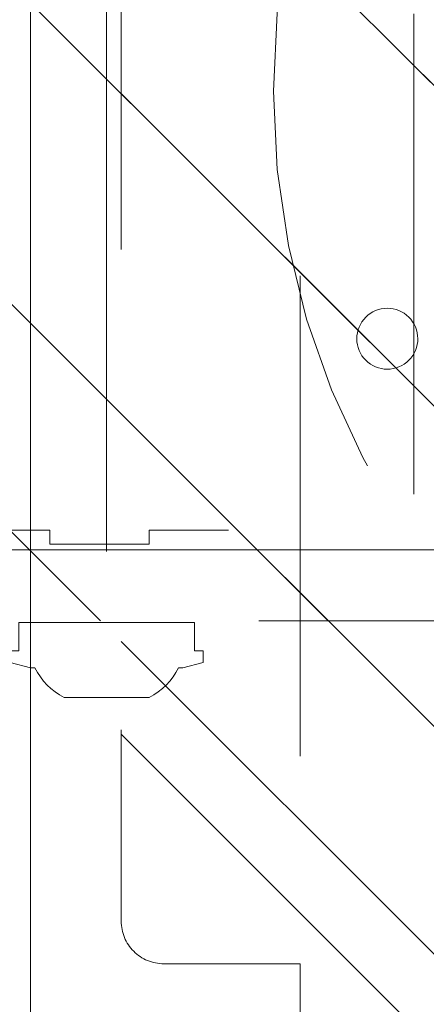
# Model space of a CAD drawing. Header units: inches. Extents: x -522 to -243, y -71 to 49.
# Tile 28 of 54: x -255.19 to -254.06, y -22.9 to -20.17. Entities that reach past the tile are written whole.
import ezdxf

# ---------------------------------------------------------------- set-up
doc = ezdxf.new("R2010")
doc.units = ezdxf.units.IN
doc.header["$LTSCALE"] = 32
doc.header["$MEASUREMENT"] = 0
doc.linetypes.add('Dash Style-1', pattern=[0.083328, 0.041656, -0.041672])
for name, color, linetype, lineweight in [('DashLine', 7, 'Dash Style-1', 13), ('DashLineFill', 7, 'Dash Style-1', 13), ('Drawing', 7, 'Continuous', 18), ('None', 7, 'Continuous', 18), ('SolidLine', 7, 'Continuous', 15), ('Wood_1-H', 7, 'Continuous', 13), ('Wood_1-V', 7, 'Continuous', 13)]:
    doc.layers.add(name, color=color, linetype=linetype, lineweight=lineweight)
doc.layers.add('Notes', color=1, linetype='Continuous', lineweight=18, true_color=0xff0000)
pattern_1 = [(45, (0, 0), (-1.61301565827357, 1.935715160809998), []), (45, (-1.0608, 1.0608), (-0.4723460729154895, 0.4167612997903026), [])]

# ---------------------------------------------------------------- blocks, each defined once
blk = doc.blocks.new('Group-13')
at = {"layer": 'DashLineFill', "linetype": 'Continuous', "lineweight": 13}
h = blk.add_hatch(dxfattribs=at)
h.set_pattern_fill('Steel', color=253, style=0, pattern_type=2)
h.set_pattern_definition(pattern_1)
h.paths.add_polyline_path([(-2.066929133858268, 1.397637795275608), (2.066929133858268, 1.397637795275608), (2.066929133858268, 0.1377952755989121), (2.106299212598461, 0.1377952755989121), (2.106299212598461, -0.1377952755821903), (2.066929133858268, -0.1377952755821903), (2.066929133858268, -5.275590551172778), (2.106299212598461, -5.275590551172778), (2.106299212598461, -5.55118110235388), (2.066929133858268, -5.55118110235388), (2.066929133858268, -5.82677165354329), (-2.066929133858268, -5.82677165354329), (-2.066929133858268, -5.55118110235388), (-2.106299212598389, -5.55118110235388), (-2.106299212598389, -5.275590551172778), (-2.066929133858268, -5.275590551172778), (-2.066929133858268, -0.1377952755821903), (-2.106299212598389, -0.1377952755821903), (-2.106299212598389, 0.1377952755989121), (-2.066929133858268, 0.1377952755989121)])
at = {"layer": 'DashLineFill', "flags": 128}
blk.add_lwpolyline([(-2.066929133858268, 1.397637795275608), (2.066929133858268, 1.397637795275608), (2.066929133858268, 0.1377952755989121), (2.106299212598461, 0.1377952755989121), (2.106299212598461, -0.1377952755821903), (2.066929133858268, -0.1377952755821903), (2.066929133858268, -5.275590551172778), (2.106299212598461, -5.275590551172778), (2.106299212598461, -5.55118110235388), (2.066929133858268, -5.55118110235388), (2.066929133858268, -5.82677165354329), (-2.066929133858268, -5.82677165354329), (-2.066929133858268, -5.55118110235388), (-2.106299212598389, -5.55118110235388), (-2.106299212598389, -5.275590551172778), (-2.066929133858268, -5.275590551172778), (-2.066929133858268, -0.1377952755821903), (-2.106299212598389, -0.1377952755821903), (-2.106299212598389, 0.1377952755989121), (-2.066929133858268, 0.1377952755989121)], close=True, dxfattribs=at)
blk = doc.blocks.new('TL14_upper_leg (2D)')
at = {"layer": 'Notes'}
blk.add_line((-2.125984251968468, -5.39370078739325), (2.12598425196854, -5.39370078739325), dxfattribs=at)
at = {"layer": 'SolidLine', "flags": 128}
blk.add_lwpolyline([(2.322834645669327, -5.150007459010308), (2.401574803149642, -5.150007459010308), (2.401574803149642, -5.125984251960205), (2.434055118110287, -5.125984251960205), (2.4493110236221, -5.182920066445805), (2.4493110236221, -5.194495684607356, -0.1579749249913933), (2.531479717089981, -5.27563011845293), (2.531479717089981, -5.511771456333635, -0.1560270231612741), (2.4493110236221, -5.592846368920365), (2.4493110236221, -5.60448150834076), (2.434055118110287, -5.66141732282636), (2.401574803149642, -5.66141732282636), (2.401574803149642, -5.637394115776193), (2.322834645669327, -5.637394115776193)], format="xyb", close=True, dxfattribs=at)
at = {"layer": 'DashLine', "color": 7}
blk.add_blockref('Group-13', (0, 0), dxfattribs=at)
blk = doc.blocks.new('1BRPWS-HuddleBracket (2D)')
at = {"layer": 'DashLineFill', "linetype": 'Continuous', "lineweight": 13}
h = blk.add_hatch(dxfattribs=at)
h.set_pattern_fill('Steel', color=253, style=0, pattern_type=2)
h.set_pattern_definition(pattern_1)
h.paths.add_polyline_path([(-2.327214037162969, 2.381889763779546), (2.318455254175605, 2.381889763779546), (2.318455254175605, -12.26377952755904), (-2.327214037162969, -12.26377952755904)])
at = {"layer": 'DashLineFill', "flags": 128}
blk.add_lwpolyline([(-2.327214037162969, 2.381889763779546), (2.318455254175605, 2.381889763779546), (2.318455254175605, -12.26377952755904), (-2.327214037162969, -12.26377952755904)], close=True, dxfattribs=at)
at = {"layer": 'Wood_1-V'}
blk.add_line((2.121604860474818, 2.381889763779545), (2.121604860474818, -12.26377952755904), dxfattribs=at)
blk = doc.blocks.new('Group-41')
at = {"layer": 'SolidLine', "color": 7}
for name in ['1BRPWS-HuddleBracket (2D)', 'TL14_upper_leg (2D)']:
    blk.add_blockref(name, (18.4251968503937, 0), dxfattribs=at)
blk = doc.blocks.new('SL Huddle Table (2D)')
at = {"layer": 'None'}
blk.add_blockref('Group-41', (0, 0), dxfattribs=at)
at = {"layer": 'Drawing', "color": 0, "flags": 1}
for tag in ['Tag', 'Catalog', 'Option1', 'Option2', 'Option3', 'Option4', 'Option5', 'Option6', 'Option7', 'Option8', 'Option9', 'Option10', 'Option11', 'Option12', 'Custom', 'FinishGroup', 'Discount', 'Item2', 'Item3', 'Item6', 'Item9', 'Item10', 'Item12', 'Item13', 'Item16', 'Item19', 'Item20', 'Item21', 'Item22', 'Item23', 'Item24', 'Item25', 'Item8', 'Item18', 'Item1', 'Item4', 'Item5', 'Item7', 'Item11', 'Item14', 'Item15', 'Item17']:
    blk.add_attdef(tag, (34.31759179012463, -16.33202400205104), '', height=0.007086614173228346, dxfattribs=at)
blk = doc.blocks.new('1BRPFY-Leg_Plate (2D)')
at = {"layer": 'DashLineFill', "linetype": 'Continuous', "lineweight": 13}
h = blk.add_hatch(dxfattribs=at)
h.set_pattern_fill('Steel', color=253, style=0, pattern_type=2)
h.set_pattern_definition(pattern_1)
edge = h.paths.add_edge_path()
edge.add_arc((-1.704724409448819, 1.704724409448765), 0.1259842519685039, 90, 180, ccw=False)
edge.add_line((-1.704724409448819, 1.830708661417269), (1.704724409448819, 1.830708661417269))
edge.add_arc((1.704724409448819, 1.704724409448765), 0.1259842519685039, 0, 90, ccw=False)
edge.add_line((1.830708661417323, 1.704724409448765), (1.830708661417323, -1.704724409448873))
edge.add_arc((1.704724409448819, -1.704724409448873), 0.125984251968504, -89.99999999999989, 1.1368683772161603e-13, ccw=False)
edge.add_line((1.704724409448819, -1.830708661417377), (-1.704724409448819, -1.830708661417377))
edge.add_arc((-1.704724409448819, -1.704724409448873), 0.125984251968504, 180, 269.99999999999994, ccw=False)
edge.add_line((-1.830708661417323, -1.704724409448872), (-1.830708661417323, 1.704724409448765))
at = {"layer": 'DashLineFill', "flags": 128}
blk.add_lwpolyline([(-1.830708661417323, 1.704724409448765, -0.414213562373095), (-1.704724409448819, 1.830708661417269), (1.704724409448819, 1.830708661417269, -0.414213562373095), (1.830708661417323, 1.704724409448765), (1.830708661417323, -1.704724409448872, -0.414213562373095), (1.704724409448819, -1.830708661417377), (-1.704724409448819, -1.830708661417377, -0.414213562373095), (-1.830708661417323, -1.704724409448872)], format="xyb", close=True, dxfattribs=at)
blk = doc.blocks.new('1BRPX8-Util_Bkt_Lg-F (2D)')
at = {"layer": 'DashLineFill', "linetype": 'Continuous', "lineweight": 13}
h = blk.add_hatch(dxfattribs=at)
h.set_pattern_fill('Steel', color=253, style=0, pattern_type=2)
h.set_pattern_definition(pattern_1)
edge = h.paths.add_edge_path()
edge.add_line((-4.468503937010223, 7.539370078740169), (-2.421259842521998, 7.539370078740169))
edge.add_line((-2.421259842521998, 7.539370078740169), (-2.421259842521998, 7.917322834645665))
edge.add_arc((-2.303149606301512, 7.91732283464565), 0.1181102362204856, 90.0000000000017, 179.9999999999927, ccw=False)
edge.add_line((-2.303149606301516, 8.035433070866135), (2.303149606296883, 8.035433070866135))
edge.add_arc((2.30314960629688, 7.917322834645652), 0.1181102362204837, 6.423306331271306e-12, 89.99999999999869, ccw=False)
edge.add_line((2.421259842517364, 7.917322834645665), (2.421259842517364, 7.539370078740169))
edge.add_line((2.421259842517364, 7.539370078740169), (4.46850393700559, 7.539370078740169))
edge.add_line((4.46850393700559, 7.539370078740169), (4.46850393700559, 7.405511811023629))
edge.add_line((4.46850393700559, 7.405511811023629), (3.129921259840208, 7.405511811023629))
edge.add_line((3.129921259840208, 7.405511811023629), (3.129921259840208, -2.011811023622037))
edge.add_line((3.129921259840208, -2.011811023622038), (4.46850393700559, -2.011811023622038))
edge.add_line((4.46850393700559, -2.011811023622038), (4.46850393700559, -2.145669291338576))
edge.add_line((4.46850393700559, -2.145669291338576), (2.421259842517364, -2.145669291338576))
edge.add_line((2.421259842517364, -2.145669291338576), (2.421259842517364, -2.523622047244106))
edge.add_arc((2.303149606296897, -2.523622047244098), 0.1181102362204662, 269.9999999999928, 359.9999999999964, ccw=False)
edge.add_line((2.303149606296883, -2.641732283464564), (-2.303149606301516, -2.641732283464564))
edge.add_arc((-2.303149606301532, -2.523622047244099), 0.1181102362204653, 180.0000000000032, 270.0000000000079, ccw=False)
edge.add_line((-2.421259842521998, -2.523622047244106), (-2.421259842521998, -2.145669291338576))
edge.add_line((-2.421259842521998, -2.145669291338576), (-4.468503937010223, -2.145669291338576))
edge.add_line((-4.468503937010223, -2.145669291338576), (-4.468503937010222, -2.011811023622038))
edge.add_line((-4.468503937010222, -2.011811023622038), (-3.129921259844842, -2.011811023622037))
edge.add_line((-3.129921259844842, -2.011811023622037), (-3.129921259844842, 7.405511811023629))
edge.add_line((-3.129921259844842, 7.405511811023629), (-4.468503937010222, 7.405511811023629))
edge.add_line((-4.468503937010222, 7.405511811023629), (-4.468503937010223, 7.539370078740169))
at = {"layer": 'DashLineFill', "flags": 128}
blk.add_lwpolyline([(-4.468503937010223, 7.539370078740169), (-2.421259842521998, 7.539370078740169), (-2.421259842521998, 7.917322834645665, -0.4142135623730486), (-2.303149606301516, 8.035433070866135), (2.303149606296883, 8.035433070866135, -0.4142135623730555), (2.421259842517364, 7.917322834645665), (2.421259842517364, 7.539370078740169), (4.46850393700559, 7.539370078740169), (4.46850393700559, 7.405511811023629), (3.129921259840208, 7.405511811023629), (3.129921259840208, -2.011811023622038), (4.46850393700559, -2.011811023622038), (4.46850393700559, -2.145669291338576), (2.421259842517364, -2.145669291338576), (2.421259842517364, -2.523622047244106, -0.4142135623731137), (2.303149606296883, -2.641732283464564), (-2.303149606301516, -2.641732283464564, -0.4142135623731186), (-2.421259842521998, -2.523622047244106), (-2.421259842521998, -2.145669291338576), (-4.468503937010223, -2.145669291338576), (-4.468503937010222, -2.011811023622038), (-3.129921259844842, -2.011811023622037), (-3.129921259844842, 7.405511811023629), (-4.468503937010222, 7.405511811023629)], format="xyb", close=True, dxfattribs=at)
blk = doc.blocks.new('Slate-LegBrace (2D)')
at = {"layer": 'DashLineFill', "linetype": 'Continuous', "lineweight": 13}
h = blk.add_hatch(dxfattribs=at)
h.set_pattern_fill('Steel', color=253, style=0, pattern_type=2)
h.set_pattern_definition(pattern_1)
edge = h.paths.add_edge_path()
edge.add_line((-2.199587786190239, -0.1351515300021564), (-1.374775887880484, -0.1351515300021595))
edge.add_arc((3.774758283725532e-15, -0.01355418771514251), 1.380142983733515, 185.0545920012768, 354.9454079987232)
edge.add_line((1.374775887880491, -0.13515153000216), (2.199718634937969, -0.1351515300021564))
edge.add_arc((6.542437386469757e-05, -0.01705725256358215), 2.202821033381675, 183.0731271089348, 356.92687289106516, ccw=False)
h = blk.add_hatch(dxfattribs=at)
h.set_pattern_fill('Steel', color=253, style=0, pattern_type=2)
h.set_pattern_definition(pattern_1)
h.paths.add_polyline_path([(0.6865492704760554, -1.819226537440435), (0.6948460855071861, -1.819625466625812), (0.703063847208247, -1.820835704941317), (0.7111234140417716, -1.822845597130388), (0.7189471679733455, -1.825635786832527), (0.7264597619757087, -1.829179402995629), (0.7335888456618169, -1.833442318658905), (0.7402657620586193, -1.838383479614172), (0.7464262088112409, -1.843955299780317), (0.7520108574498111, -1.850104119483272), (0.7569659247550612, -1.856770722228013), (0.7612436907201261, -1.86389090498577), (0.7648029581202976, -1.871396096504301), (0.7676094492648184, -1.879214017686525), (0.769636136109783, -1.887269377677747), (0.7708635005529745, -1.895484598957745), (0.771279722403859, -1.903780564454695), (0.7708807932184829, -1.912077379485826), (0.7696705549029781, -1.920295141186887), (0.7676606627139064, -1.928354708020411), (0.7648704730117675, -1.936178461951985), (0.7613268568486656, -1.943691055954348), (0.7570639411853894, -1.950820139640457), (0.7521227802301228, -1.957497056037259), (0.7465509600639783, -1.963657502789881), (0.7404021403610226, -1.969242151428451), (0.733735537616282, -1.974197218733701), (0.7266153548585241, -1.978474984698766), (0.719110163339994, -1.982034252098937), (0.71129224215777, -1.984840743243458), (0.7032368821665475, -1.986867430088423), (0.6950216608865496, -1.988094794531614), (0.6867256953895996, -1.988511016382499), (0.6784288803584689, -1.988112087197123), (0.6702111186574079, -1.986901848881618), (0.6621515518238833, -1.984891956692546), (0.6543277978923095, -1.982101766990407), (0.6468152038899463, -1.978558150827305), (0.6396861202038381, -1.974295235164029), (0.6330092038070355, -1.969354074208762), (0.626848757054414, -1.963782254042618), (0.6212641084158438, -1.957633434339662), (0.6163090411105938, -1.950966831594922), (0.6120312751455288, -1.943846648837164), (0.6084720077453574, -1.936341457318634), (0.6056655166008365, -1.92852353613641), (0.6036388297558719, -1.920468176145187), (0.6024114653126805, -1.912252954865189), (0.6019952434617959, -1.903956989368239), (0.6023941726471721, -1.895660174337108), (0.6036044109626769, -1.887442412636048), (0.6056143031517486, -1.879382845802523), (0.6084044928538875, -1.871559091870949), (0.6119481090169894, -1.864046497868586), (0.6162110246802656, -1.856917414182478), (0.6211521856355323, -1.850240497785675), (0.6267240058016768, -1.844080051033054), (0.6328728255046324, -1.838495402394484), (0.6395394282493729, -1.833540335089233), (0.6466596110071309, -1.829262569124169), (0.654164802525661, -1.825703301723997), (0.661982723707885, -1.822896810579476), (0.6700380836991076, -1.820870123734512), (0.6782533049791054, -1.81964275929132)])
at = {"layer": 'DashLineFill', "flags": 128}
blk.add_lwpolyline([(-2.199587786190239, -0.1351515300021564), (-1.374775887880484, -0.1351515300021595, 0.9154551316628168), (1.374775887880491, -0.13515153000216), (2.199718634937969, -0.1351515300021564, -0.9477524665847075)], format="xyb", close=True, dxfattribs=at)
blk.add_lwpolyline([(0.6865492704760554, -1.819226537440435), (0.6948460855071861, -1.819625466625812), (0.703063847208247, -1.820835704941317), (0.7111234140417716, -1.822845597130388), (0.7189471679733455, -1.825635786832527), (0.7264597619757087, -1.829179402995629), (0.7335888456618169, -1.833442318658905), (0.7402657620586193, -1.838383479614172), (0.7464262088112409, -1.843955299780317), (0.7520108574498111, -1.850104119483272), (0.7569659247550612, -1.856770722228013), (0.7612436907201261, -1.86389090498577), (0.7648029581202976, -1.871396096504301), (0.7676094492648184, -1.879214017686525), (0.769636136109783, -1.887269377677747), (0.7708635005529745, -1.895484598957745), (0.771279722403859, -1.903780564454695), (0.7708807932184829, -1.912077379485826), (0.7696705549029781, -1.920295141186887), (0.7676606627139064, -1.928354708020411), (0.7648704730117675, -1.936178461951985), (0.7613268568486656, -1.943691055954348), (0.7570639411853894, -1.950820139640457), (0.7521227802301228, -1.957497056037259), (0.7465509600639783, -1.963657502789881), (0.7404021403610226, -1.969242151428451), (0.733735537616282, -1.974197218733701), (0.7266153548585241, -1.978474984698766), (0.719110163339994, -1.982034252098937), (0.71129224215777, -1.984840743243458), (0.7032368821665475, -1.986867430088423), (0.6950216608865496, -1.988094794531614), (0.6867256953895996, -1.988511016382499), (0.6784288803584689, -1.988112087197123), (0.6702111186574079, -1.986901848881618), (0.6621515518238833, -1.984891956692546), (0.6543277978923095, -1.982101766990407), (0.6468152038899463, -1.978558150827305), (0.6396861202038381, -1.974295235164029), (0.6330092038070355, -1.969354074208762), (0.626848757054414, -1.963782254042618), (0.6212641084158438, -1.957633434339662), (0.6163090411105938, -1.950966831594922), (0.6120312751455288, -1.943846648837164), (0.6084720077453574, -1.936341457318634), (0.6056655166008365, -1.92852353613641), (0.6036388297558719, -1.920468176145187), (0.6024114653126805, -1.912252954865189), (0.6019952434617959, -1.903956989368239), (0.6023941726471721, -1.895660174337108), (0.6036044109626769, -1.887442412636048), (0.6056143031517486, -1.879382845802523), (0.6084044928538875, -1.871559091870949), (0.6119481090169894, -1.864046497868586), (0.6162110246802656, -1.856917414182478), (0.6211521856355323, -1.850240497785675), (0.6267240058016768, -1.844080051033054), (0.6328728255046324, -1.838495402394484), (0.6395394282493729, -1.833540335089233), (0.6466596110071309, -1.829262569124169), (0.654164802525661, -1.825703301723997), (0.661982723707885, -1.822896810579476), (0.6700380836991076, -1.820870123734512), (0.6782533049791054, -1.81964275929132)], close=True, dxfattribs=at)
blk = doc.blocks.new('Group-48')
at = {"layer": 'DashLine', "flags": 128}
blk.add_lwpolyline([(40.39370078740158, -10.45275590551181), (79.60629921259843, -10.45275590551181), (79.60629921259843, -11.2007874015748), (40.39370078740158, -11.2007874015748)], close=True, dxfattribs=at)
at = {"layer": 'SolidLine', "flags": 128}
blk.add_lwpolyline([(0.7480314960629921, -0.767716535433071), (119.251968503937, -0.767716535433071), (119.251968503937, -11.2007874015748), (0.7480314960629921, -11.2007874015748)], close=True, dxfattribs=at)
at = {"layer": 'Wood_1-H', "color": 7}
for name in ['1BRPX8-Util_Bkt_Lg-F (2D)', 'Slate-LegBrace (2D)', '1BRPFY-Leg_Plate (2D)']:
    blk.add_blockref(name, (69.21259842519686, -8.30708661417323), dxfattribs=at)
blk = doc.blocks.new('Group-49')
at = {"layer": 'None'}
blk.add_blockref('Group-48', (0, 0), dxfattribs=at)
blk = doc.blocks.new('SL Utility Cabinet (2D)')
at = {"layer": 'None'}
blk.add_blockref('Group-49', (0, 0), dxfattribs=at)
at = {"layer": 'Drawing', "color": 0, "flags": 1}
for tag in ['Tag', 'Catalog', 'Option1', 'Option2', 'Option3', 'Option4', 'Option5', 'Option6', 'Option7', 'Option8', 'Option9', 'Option10', 'Option11', 'Option12', 'Custom', 'FinishGroup', 'Discount', 'Item2', 'Item3', 'Item6', 'Item9', 'Item10', 'Item12', 'Item13', 'Item16', 'Item19', 'Item20', 'Item21', 'Item22', 'Item23', 'Item24', 'Item25', 'Item8', 'Item18', 'Item1', 'Item4', 'Item5', 'Item7', 'Item11', 'Item14', 'Item15', 'Item17']:
    blk.add_attdef(tag, (95.10161096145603, -56.1771273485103), '', height=0.007086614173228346, dxfattribs=at)

msp = doc.modelspace()

# ---------------------------------------------------------------- block references
at = {"layer": 'Drawing', "rotation": 270}
msp.add_blockref('SL Huddle Table (2D)', (-249.5511811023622, -1.09296206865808), dxfattribs=at)

# ---------------------------------------------------------------- next in the draw order: block references
msp.add_blockref('SL Utility Cabinet (2D)', (-243.9557086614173, 48.8453991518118), dxfattribs=at)

doc.saveas('drawing.dxf')
